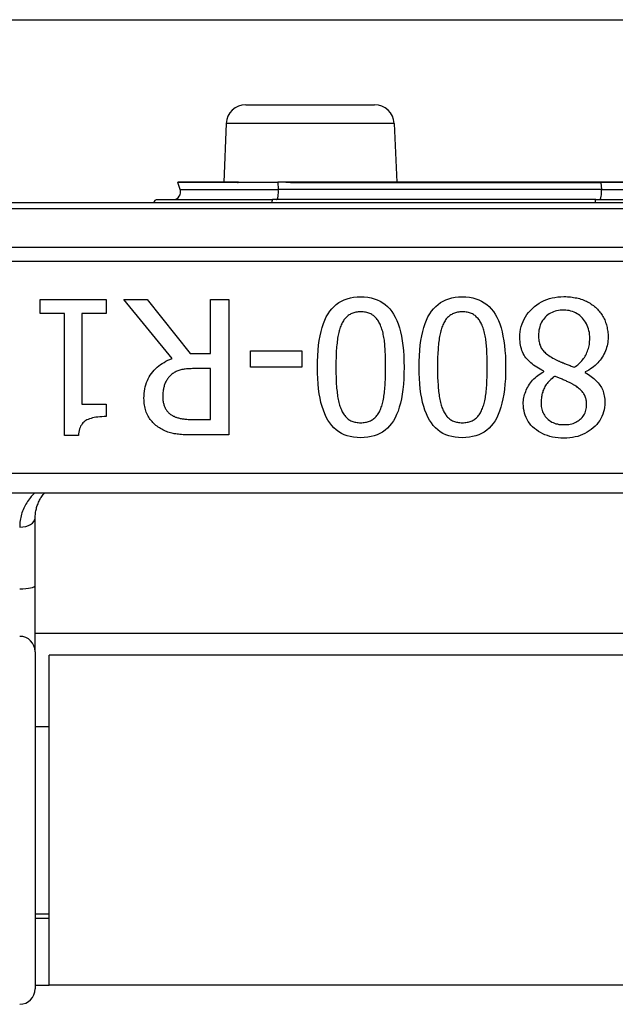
# Model space of a CAD drawing. Header units: inches. Extents: x 19 to 626, y 56 to 294.
# Tile 46 of 203: x 60.516 to 61.122, y 160.051 to 161.053. Entities that reach past the tile are written whole.
import ezdxf

# ---------------------------------------------------------------- set-up
doc = ezdxf.new("R2010")
doc.units = ezdxf.units.IN
doc.header["$MEASUREMENT"] = 0
doc.layers.add('Visible Edges(ANSI)', color=7, linetype='Continuous', lineweight=25)
doc.layers.add('Visible Tangent Edges(ANSI)', color=7, linetype='Continuous', lineweight=25)

msp = doc.modelspace()

# ---------------------------------------------------------------- linework, layer by layer
at = {"layer": 'Visible Edges(ANSI)'}
for p, q in [((19.6434, 161.0534), (83.5794, 161.0534)), ((60.7464, 160.9669), (60.8774, 160.9669)), ((60.7265, 160.9478), (60.7239, 160.8881)), ((60.8974, 160.9478), (60.9, 160.8881)), ((60.6796, 160.8807), (60.6772, 160.8876)), ((60.7382, 160.8881), (60.6775, 160.8881)), ((60.7388, 160.8881), (60.7382, 160.8881)), ((60.739, 160.8881), (60.7388, 160.8881)), ((60.739, 160.8881), (60.7788, 160.8881)), ((60.7871, 160.8881), (60.7788, 160.8881)), ((60.7973, 160.8881), (60.7871, 160.8881)), ((61.1078, 160.8881), (60.7973, 160.8881)), ((61.2161, 160.8881), (61.1078, 160.8881)), ((62.103, 160.8669), (60.2208, 160.8669)), ((60.6564, 160.8702), (60.7737, 160.8702)), ((61.1026, 160.8702), (60.7737, 160.8702)), ((61.1026, 160.8702), (61.2213, 160.8702)), ((60.5372, 160.7543), (60.5372, 160.7684)), ((60.5372, 160.7684), (60.6044, 160.7684)), ((60.6044, 160.7684), (60.6044, 160.7543)), ((60.6713, 160.7084), (60.6223, 160.7684)), ((60.6223, 160.7684), (60.6461, 160.7684)), ((60.6461, 160.7684), (60.6896, 160.7135)), ((60.7106, 160.7684), (60.729, 160.7684)), ((60.7106, 160.7135), (60.7106, 160.7684)), ((60.729, 160.7684), (60.729, 160.6306)), ((60.5617, 160.7543), (60.5372, 160.7543)), ((60.5617, 160.6301), (60.5617, 160.7543)), ((60.5794, 160.7543), (60.5794, 160.6619)), ((60.6044, 160.7543), (60.5794, 160.7543)), ((60.6896, 160.7135), (60.7106, 160.7135)), ((60.7512, 160.6997), (60.7512, 160.7164)), ((60.7512, 160.7164), (60.8033, 160.7164)), ((60.8033, 160.7164), (60.8033, 160.6997)), ((60.7106, 160.6982), (60.6946, 160.6982)), ((60.7106, 160.6464), (60.7106, 160.6982)), ((60.8033, 160.6997), (60.7512, 160.6997)), ((61.0498, 160.695), (61.0498, 160.6956)), ((61.0918, 160.6948), (61.0918, 160.6942)), ((60.5794, 160.6619), (60.6044, 160.6619)), ((60.6044, 160.6619), (60.6044, 160.6493)), ((60.6924, 160.6464), (60.7106, 160.6464)), ((60.576, 160.6301), (60.5617, 160.6301)), ((60.729, 160.6306), (60.6934, 160.6306)), ((60.4119, 160.5717), (61.9119, 160.5717)), ((60.532, 160.4774), (60.532, 160.5459)), ((60.532, 160.4099), (60.532, 160.4774)), ((61.7919, 160.4284), (60.532, 160.4284)), ((60.532, 160.4099), (60.532, 160.0667)), ((60.5464, 160.0704), (60.5464, 160.4064)), ((61.7774, 160.4064), (60.5464, 160.4064)), ((60.532, 160.3339), (60.5464, 160.3339)), ((60.532, 160.143), (60.5464, 160.143)), ((60.5464, 160.1384), (60.532, 160.1384)), ((60.532, 160.0704), (60.5464, 160.0704)), ((61.7774, 160.0704), (60.5464, 160.0704))]:
    msp.add_line(p, q, dxfattribs=at)
at = {"layer": 'Visible Edges(ANSI)', "flags": 128}
for points in [[(60.8193, 160.6995), (60.8194, 160.7055), (60.8196, 160.7113), (60.82, 160.7168), (60.8205, 160.722), (60.8212, 160.7269), (60.822, 160.7316), (60.823, 160.736), (60.8241, 160.7401), (60.8254, 160.744), (60.8268, 160.7476), (60.8283, 160.7509), (60.8301, 160.7539), (60.8319, 160.7567), (60.834, 160.7592), (60.8362, 160.7615), (60.8385, 160.7635), (60.8411, 160.7654), (60.8438, 160.7669), (60.8466, 160.7683), (60.8496, 160.7693), (60.8528, 160.7702), (60.8561, 160.7708), (60.8596, 160.7711), (60.8633, 160.7713)], [(60.8633, 160.7713), (60.867, 160.7711), (60.8705, 160.7708), (60.8739, 160.7702), (60.8771, 160.7693), (60.8802, 160.7682), (60.883, 160.7668), (60.8857, 160.7652), (60.8883, 160.7634), (60.8906, 160.7613), (60.8928, 160.759), (60.8949, 160.7564), (60.8967, 160.7536), (60.8984, 160.7505), (60.9, 160.7471), (60.9014, 160.7436), (60.9027, 160.7397), (60.9038, 160.7356), (60.9047, 160.7312), (60.9055, 160.7266), (60.9062, 160.7217), (60.9067, 160.7166), (60.9071, 160.7112), (60.9073, 160.7055), (60.9074, 160.6996)], [(60.9227, 160.6995), (60.9228, 160.7055), (60.923, 160.7113), (60.9234, 160.7168), (60.9239, 160.722), (60.9246, 160.7269), (60.9254, 160.7316), (60.9264, 160.736), (60.9275, 160.7401), (60.9288, 160.744), (60.9302, 160.7476), (60.9317, 160.7509), (60.9335, 160.7539), (60.9353, 160.7567), (60.9374, 160.7592), (60.9396, 160.7615), (60.942, 160.7635), (60.9445, 160.7654), (60.9472, 160.7669), (60.95, 160.7683), (60.953, 160.7693), (60.9562, 160.7702), (60.9595, 160.7708), (60.963, 160.7711), (60.9667, 160.7713)], [(60.9667, 160.7713), (60.9704, 160.7711), (60.9739, 160.7708), (60.9773, 160.7702), (60.9805, 160.7693), (60.9836, 160.7682), (60.9864, 160.7668), (60.9891, 160.7652), (60.9917, 160.7634), (60.994, 160.7613), (60.9962, 160.759), (60.9983, 160.7564), (61.0001, 160.7536), (61.0018, 160.7505), (61.0034, 160.7471), (61.0048, 160.7436), (61.0061, 160.7397), (61.0072, 160.7356), (61.0081, 160.7312), (61.0089, 160.7266), (61.0096, 160.7217), (61.0101, 160.7166), (61.0105, 160.7112), (61.0107, 160.7055), (61.0108, 160.6996)], [(61.0253, 160.7299), (61.0254, 160.7328), (61.0257, 160.7357), (61.0261, 160.7384), (61.0267, 160.7411), (61.0275, 160.7437), (61.0285, 160.7462), (61.0297, 160.7486), (61.031, 160.7509), (61.0325, 160.7532), (61.0342, 160.7554), (61.0361, 160.7575), (61.0382, 160.7595), (61.0403, 160.7614), (61.0426, 160.7632), (61.045, 160.7648), (61.0474, 160.7662), (61.05, 160.7674), (61.0526, 160.7685), (61.0553, 160.7694), (61.0581, 160.7702), (61.061, 160.7707), (61.064, 160.7712), (61.067, 160.7714), (61.0702, 160.7715)], [(61.0702, 160.7715), (61.0719, 160.7715), (61.0736, 160.7714), (61.0752, 160.7713), (61.0768, 160.7711), (61.0784, 160.771), (61.08, 160.7707), (61.0816, 160.7704), (61.0831, 160.7701), (61.0846, 160.7698), (61.086, 160.7694), (61.0875, 160.7689), (61.0889, 160.7684), (61.0903, 160.7679), (61.0916, 160.7673), (61.093, 160.7667), (61.0942, 160.7661), (61.0955, 160.7654), (61.0967, 160.7647), (61.0979, 160.7639), (61.099, 160.7632), (61.1001, 160.7623), (61.1012, 160.7615), (61.1023, 160.7606), (61.1033, 160.7597)], [(60.8633, 160.756), (60.862, 160.7559), (60.8608, 160.7559), (60.8597, 160.7557), (60.8585, 160.7556), (60.8574, 160.7553), (60.8564, 160.7551), (60.8553, 160.7547), (60.8543, 160.7544), (60.8534, 160.7539), (60.8525, 160.7534), (60.8516, 160.7529), (60.8507, 160.7523), (60.8499, 160.7517), (60.8491, 160.751), (60.8484, 160.7503), (60.8477, 160.7495), (60.847, 160.7487), (60.8463, 160.7478), (60.8457, 160.7469), (60.8451, 160.7459), (60.8445, 160.7449), (60.844, 160.7438), (60.8434, 160.7426), (60.843, 160.7414)], [(60.8839, 160.7411), (60.8835, 160.7423), (60.883, 160.7434), (60.8825, 160.7445), (60.8819, 160.7455), (60.8813, 160.7465), (60.8807, 160.7474), (60.88, 160.7483), (60.8794, 160.7492), (60.8786, 160.75), (60.8779, 160.7507), (60.8771, 160.7514), (60.8763, 160.7521), (60.8754, 160.7527), (60.8746, 160.7533), (60.8736, 160.7538), (60.8726, 160.7543), (60.8716, 160.7547), (60.8706, 160.755), (60.8695, 160.7553), (60.8683, 160.7555), (60.8671, 160.7557), (60.8659, 160.7559), (60.8646, 160.7559), (60.8633, 160.756)], [(60.9667, 160.756), (60.9654, 160.7559), (60.9642, 160.7559), (60.9631, 160.7557), (60.9619, 160.7556), (60.9608, 160.7553), (60.9598, 160.7551), (60.9587, 160.7547), (60.9577, 160.7544), (60.9568, 160.7539), (60.9559, 160.7534), (60.955, 160.7529), (60.9541, 160.7523), (60.9533, 160.7517), (60.9525, 160.751), (60.9518, 160.7503), (60.9511, 160.7495), (60.9504, 160.7487), (60.9497, 160.7478), (60.9491, 160.7469), (60.9485, 160.7459), (60.9479, 160.7449), (60.9474, 160.7438), (60.9468, 160.7426), (60.9464, 160.7414)], [(60.9873, 160.7411), (60.9869, 160.7423), (60.9864, 160.7434), (60.9859, 160.7445), (60.9853, 160.7455), (60.9847, 160.7465), (60.9841, 160.7474), (60.9834, 160.7483), (60.9828, 160.7492), (60.982, 160.75), (60.9813, 160.7507), (60.9805, 160.7514), (60.9797, 160.7521), (60.9788, 160.7527), (60.978, 160.7533), (60.977, 160.7538), (60.976, 160.7543), (60.975, 160.7547), (60.974, 160.755), (60.9729, 160.7553), (60.9717, 160.7555), (60.9705, 160.7557), (60.9693, 160.7559), (60.968, 160.7559), (60.9667, 160.756)], [(61.07, 160.7578), (61.0681, 160.7577), (61.0662, 160.7576), (61.0645, 160.7573), (61.0627, 160.757), (61.0611, 160.7565), (61.0595, 160.756), (61.058, 160.7554), (61.0565, 160.7547), (61.0551, 160.7538), (61.0538, 160.7529), (61.0525, 160.7519), (61.0513, 160.7508), (61.0502, 160.7496), (61.0492, 160.7483), (61.0483, 160.747), (61.0474, 160.7456), (61.0467, 160.7441), (61.0461, 160.7425), (61.0455, 160.7409), (61.0451, 160.7392), (61.0447, 160.7374), (61.0445, 160.7356), (61.0443, 160.7337), (61.0443, 160.7317)], [(61.0964, 160.7289), (61.0964, 160.731), (61.0962, 160.733), (61.096, 160.7349), (61.0956, 160.7368), (61.0951, 160.7386), (61.0946, 160.7404), (61.0939, 160.7421), (61.0931, 160.7437), (61.0922, 160.7453), (61.0912, 160.7468), (61.0901, 160.7482), (61.0889, 160.7496), (61.0876, 160.7509), (61.0863, 160.7521), (61.0849, 160.7532), (61.0835, 160.7541), (61.082, 160.755), (61.0804, 160.7557), (61.0788, 160.7563), (61.0771, 160.7568), (61.0754, 160.7572), (61.0737, 160.7575), (61.0719, 160.7577), (61.07, 160.7578)], [(61.1033, 160.7597), (61.1042, 160.7587), (61.1051, 160.7577), (61.106, 160.7567), (61.1068, 160.7557), (61.1076, 160.7546), (61.1084, 160.7536), (61.1091, 160.7525), (61.1098, 160.7513), (61.1104, 160.7501), (61.111, 160.749), (61.1116, 160.7477), (61.1121, 160.7465), (61.1126, 160.7452), (61.113, 160.7439), (61.1134, 160.7426), (61.1138, 160.7413), (61.1141, 160.74), (61.1143, 160.7386), (61.1146, 160.7373), (61.1148, 160.7359), (61.1149, 160.7345), (61.115, 160.7331), (61.1151, 160.7317), (61.1151, 160.7303)], [(60.843, 160.7414), (60.8425, 160.7403), (60.8421, 160.7391), (60.8417, 160.7378), (60.8414, 160.7365), (60.841, 160.7351), (60.8407, 160.7337), (60.8404, 160.7322), (60.8401, 160.7307), (60.8398, 160.7292), (60.8396, 160.7275), (60.8394, 160.7259), (60.8392, 160.7241), (60.839, 160.7224), (60.8388, 160.7205), (60.8387, 160.7187), (60.8385, 160.7167), (60.8384, 160.7148), (60.8383, 160.7127), (60.8382, 160.7106), (60.8382, 160.7085), (60.8381, 160.7063), (60.8381, 160.7041), (60.8381, 160.7018), (60.8381, 160.6995)], [(60.8886, 160.6996), (60.8886, 160.702), (60.8886, 160.7043), (60.8886, 160.7065), (60.8885, 160.7087), (60.8885, 160.7108), (60.8884, 160.7129), (60.8883, 160.7149), (60.8882, 160.7168), (60.8881, 160.7186), (60.888, 160.7204), (60.8879, 160.7222), (60.8877, 160.7238), (60.8876, 160.7254), (60.8874, 160.727), (60.8872, 160.7285), (60.8869, 160.73), (60.8866, 160.7315), (60.8863, 160.733), (60.886, 160.7344), (60.8857, 160.7358), (60.8853, 160.7372), (60.8849, 160.7385), (60.8844, 160.7398), (60.8839, 160.7411)], [(60.9464, 160.7414), (60.9459, 160.7403), (60.9455, 160.7391), (60.9451, 160.7378), (60.9448, 160.7365), (60.9444, 160.7351), (60.9441, 160.7337), (60.9438, 160.7322), (60.9435, 160.7307), (60.9432, 160.7292), (60.943, 160.7275), (60.9428, 160.7259), (60.9426, 160.7241), (60.9424, 160.7224), (60.9422, 160.7205), (60.9421, 160.7187), (60.942, 160.7167), (60.9418, 160.7148), (60.9417, 160.7127), (60.9416, 160.7106), (60.9416, 160.7085), (60.9415, 160.7063), (60.9415, 160.7041), (60.9415, 160.7018), (60.9415, 160.6995)], [(60.992, 160.6996), (60.992, 160.702), (60.992, 160.7043), (60.992, 160.7065), (60.9919, 160.7087), (60.9919, 160.7108), (60.9918, 160.7129), (60.9917, 160.7149), (60.9916, 160.7168), (60.9915, 160.7186), (60.9914, 160.7204), (60.9913, 160.7222), (60.9911, 160.7238), (60.991, 160.7254), (60.9908, 160.727), (60.9906, 160.7285), (60.9903, 160.73), (60.9901, 160.7315), (60.9897, 160.733), (60.9894, 160.7344), (60.9891, 160.7358), (60.9887, 160.7372), (60.9883, 160.7385), (60.9878, 160.7398), (60.9873, 160.7411)], [(61.0443, 160.7317), (61.0443, 160.7303), (61.0444, 160.729), (61.0445, 160.7277), (61.0447, 160.7265), (61.0449, 160.7253), (61.0451, 160.7241), (61.0454, 160.723), (61.0458, 160.722), (61.0462, 160.721), (61.0466, 160.72), (61.0471, 160.7191), (61.0476, 160.7182), (61.0482, 160.7174), (61.0489, 160.7165), (61.0497, 160.7157), (61.0506, 160.7149), (61.0515, 160.714), (61.0525, 160.7132), (61.0536, 160.7123), (61.0548, 160.7115), (61.0561, 160.7106), (61.0575, 160.7098), (61.059, 160.7089), (61.0605, 160.7081)], [(61.0498, 160.6956), (61.0478, 160.6965), (61.0459, 160.6975), (61.0441, 160.6985), (61.0424, 160.6996), (61.0407, 160.7006), (61.0392, 160.7018), (61.0377, 160.7029), (61.0363, 160.7041), (61.035, 160.7053), (61.0337, 160.7066), (61.0326, 160.7079), (61.0315, 160.7092), (61.0305, 160.7106), (61.0296, 160.712), (61.0288, 160.7135), (61.0281, 160.7151), (61.0274, 160.7167), (61.0269, 160.7184), (61.0264, 160.7202), (61.026, 160.722), (61.0257, 160.7239), (61.0255, 160.7258), (61.0254, 160.7279), (61.0253, 160.7299)], [(61.0807, 160.6995), (61.0819, 160.7003), (61.0831, 160.7012), (61.0843, 160.7021), (61.0854, 160.7031), (61.0864, 160.7041), (61.0874, 160.7051), (61.0884, 160.7062), (61.0893, 160.7073), (61.0901, 160.7084), (61.0909, 160.7095), (61.0917, 160.7107), (61.0924, 160.712), (61.093, 160.7132), (61.0936, 160.7145), (61.0942, 160.7158), (61.0946, 160.7172), (61.0951, 160.7186), (61.0954, 160.72), (61.0957, 160.7214), (61.096, 160.7228), (61.0962, 160.7243), (61.0963, 160.7258), (61.0964, 160.7274), (61.0964, 160.7289)], [(61.1151, 160.7303), (61.1151, 160.7284), (61.1149, 160.7266), (61.1147, 160.7248), (61.1144, 160.723), (61.1141, 160.7213), (61.1136, 160.7196), (61.1131, 160.7179), (61.1124, 160.7162), (61.1117, 160.7145), (61.1109, 160.7129), (61.1101, 160.7113), (61.1091, 160.7097), (61.1081, 160.7082), (61.107, 160.7067), (61.1058, 160.7053), (61.1045, 160.7039), (61.1032, 160.7026), (61.1018, 160.7013), (61.1003, 160.7001), (61.0987, 160.6989), (61.0971, 160.6978), (61.0954, 160.6967), (61.0936, 160.6957), (61.0918, 160.6948)], [(60.6427, 160.668), (60.6428, 160.6705), (60.643, 160.6729), (60.6432, 160.6752), (60.6436, 160.6775), (60.6441, 160.6797), (60.6447, 160.6818), (60.6454, 160.6839), (60.6462, 160.6859), (60.6471, 160.6879), (60.6481, 160.6897), (60.6492, 160.6915), (60.6505, 160.6933), (60.6518, 160.6949), (60.6532, 160.6965), (60.6546, 160.698), (60.6562, 160.6995), (60.6578, 160.7009), (60.6595, 160.7022), (60.6613, 160.7034), (60.6632, 160.7045), (60.6651, 160.7056), (60.6671, 160.7066), (60.6692, 160.7075), (60.6713, 160.7084)], [(61.0605, 160.7081), (61.061, 160.7078), (61.0616, 160.7075), (61.0622, 160.7072), (61.0628, 160.7068), (61.0635, 160.7065), (61.0641, 160.7062), (61.0649, 160.7059), (61.0656, 160.7056), (61.0664, 160.7052), (61.0672, 160.7049), (61.068, 160.7046), (61.0689, 160.7042), (61.0697, 160.7039), (61.0707, 160.7035), (61.0716, 160.7031), (61.0725, 160.7028), (61.0735, 160.7024), (61.0744, 160.702), (61.0754, 160.7016), (61.0765, 160.7012), (61.0775, 160.7008), (61.0785, 160.7003), (61.0796, 160.6999), (61.0807, 160.6995)], [(60.6697, 160.6911), (60.669, 160.6904), (60.6684, 160.6898), (60.6678, 160.6891), (60.6672, 160.6884), (60.6667, 160.6877), (60.6662, 160.6869), (60.6657, 160.6861), (60.6652, 160.6853), (60.6648, 160.6845), (60.6644, 160.6837), (60.6641, 160.6828), (60.6637, 160.6819), (60.6634, 160.681), (60.6632, 160.6801), (60.6629, 160.6791), (60.6627, 160.6782), (60.6625, 160.6772), (60.6623, 160.6761), (60.6622, 160.6751), (60.6621, 160.674), (60.662, 160.6729), (60.6619, 160.6718), (60.6619, 160.6706), (60.6618, 160.6694)], [(60.6946, 160.6982), (60.6933, 160.6982), (60.692, 160.6982), (60.6907, 160.6981), (60.6895, 160.6981), (60.6882, 160.698), (60.687, 160.6979), (60.6859, 160.6978), (60.6847, 160.6976), (60.6836, 160.6975), (60.6825, 160.6973), (60.6814, 160.6971), (60.6803, 160.6968), (60.6793, 160.6966), (60.6783, 160.6963), (60.6773, 160.696), (60.6763, 160.6956), (60.6754, 160.6952), (60.6745, 160.6947), (60.6736, 160.6942), (60.6728, 160.6937), (60.672, 160.6931), (60.6712, 160.6925), (60.6704, 160.6918), (60.6697, 160.6911)], [(60.8633, 160.6278), (60.8596, 160.6279), (60.8561, 160.6283), (60.8527, 160.6289), (60.8495, 160.6298), (60.8465, 160.6309), (60.8436, 160.6322), (60.8409, 160.6339), (60.8384, 160.6357), (60.836, 160.6378), (60.8338, 160.6402), (60.8318, 160.6428), (60.83, 160.6456), (60.8283, 160.6487), (60.8267, 160.6521), (60.8253, 160.6557), (60.824, 160.6596), (60.8229, 160.6637), (60.822, 160.668), (60.8211, 160.6726), (60.8205, 160.6775), (60.82, 160.6826), (60.8196, 160.688), (60.8194, 160.6936), (60.8193, 160.6995)], [(60.8381, 160.6995), (60.8381, 160.6971), (60.8381, 160.6948), (60.8381, 160.6926), (60.8382, 160.6904), (60.8382, 160.6883), (60.8383, 160.6862), (60.8384, 160.6842), (60.8385, 160.6822), (60.8387, 160.6803), (60.8388, 160.6784), (60.839, 160.6766), (60.8392, 160.6748), (60.8394, 160.6731), (60.8396, 160.6715), (60.8398, 160.6698), (60.8401, 160.6683), (60.8404, 160.6667), (60.8407, 160.6653), (60.841, 160.6638), (60.8414, 160.6624), (60.8418, 160.6611), (60.8422, 160.6598), (60.8426, 160.6586), (60.8431, 160.6574)], [(60.9074, 160.6996), (60.9073, 160.6935), (60.9071, 160.6877), (60.9067, 160.6822), (60.9062, 160.6769), (60.9055, 160.672), (60.9047, 160.6673), (60.9037, 160.6629), (60.9026, 160.6588), (60.9013, 160.6549), (60.8999, 160.6513), (60.8983, 160.648), (60.8966, 160.645), (60.8947, 160.6423), (60.8927, 160.6398), (60.8905, 160.6375), (60.8881, 160.6354), (60.8856, 160.6336), (60.8829, 160.6321), (60.88, 160.6308), (60.877, 160.6297), (60.8738, 160.6289), (60.8705, 160.6283), (60.867, 160.6279), (60.8633, 160.6278)], [(60.8838, 160.6576), (60.8843, 160.6588), (60.8847, 160.66), (60.8851, 160.6613), (60.8855, 160.6627), (60.8859, 160.6641), (60.8862, 160.6655), (60.8865, 160.6671), (60.8868, 160.6686), (60.887, 160.6702), (60.8872, 160.6719), (60.8875, 160.6736), (60.8876, 160.6753), (60.8878, 160.6772), (60.8879, 160.679), (60.8881, 160.6809), (60.8882, 160.6828), (60.8883, 160.6848), (60.8884, 160.6868), (60.8885, 160.6888), (60.8885, 160.6909), (60.8886, 160.693), (60.8886, 160.6951), (60.8886, 160.6973), (60.8886, 160.6996)], [(60.9667, 160.6278), (60.963, 160.6279), (60.9595, 160.6283), (60.9561, 160.6289), (60.9529, 160.6298), (60.9499, 160.6309), (60.947, 160.6322), (60.9443, 160.6339), (60.9418, 160.6357), (60.9394, 160.6378), (60.9372, 160.6402), (60.9352, 160.6428), (60.9334, 160.6456), (60.9317, 160.6487), (60.9301, 160.6521), (60.9287, 160.6557), (60.9274, 160.6596), (60.9263, 160.6637), (60.9254, 160.668), (60.9245, 160.6726), (60.9239, 160.6775), (60.9234, 160.6826), (60.923, 160.688), (60.9228, 160.6936), (60.9227, 160.6995)], [(60.9415, 160.6995), (60.9415, 160.6971), (60.9415, 160.6948), (60.9415, 160.6926), (60.9416, 160.6904), (60.9416, 160.6883), (60.9417, 160.6862), (60.9418, 160.6842), (60.942, 160.6822), (60.9421, 160.6803), (60.9422, 160.6784), (60.9424, 160.6766), (60.9426, 160.6748), (60.9428, 160.6731), (60.943, 160.6715), (60.9432, 160.6698), (60.9435, 160.6683), (60.9438, 160.6667), (60.9441, 160.6653), (60.9444, 160.6638), (60.9448, 160.6624), (60.9452, 160.6611), (60.9456, 160.6598), (60.946, 160.6586), (60.9465, 160.6574)], [(61.0108, 160.6996), (61.0107, 160.6935), (61.0105, 160.6877), (61.0101, 160.6822), (61.0096, 160.6769), (61.0089, 160.672), (61.0081, 160.6673), (61.0071, 160.6629), (61.006, 160.6588), (61.0047, 160.6549), (61.0033, 160.6513), (61.0017, 160.648), (61, 160.645), (60.9981, 160.6423), (60.9961, 160.6398), (60.9939, 160.6375), (60.9915, 160.6354), (60.989, 160.6336), (60.9863, 160.6321), (60.9834, 160.6308), (60.9804, 160.6297), (60.9772, 160.6289), (60.9739, 160.6283), (60.9704, 160.6279), (60.9667, 160.6278)], [(60.9872, 160.6576), (60.9877, 160.6588), (60.9881, 160.66), (60.9885, 160.6613), (60.9889, 160.6627), (60.9893, 160.6641), (60.9896, 160.6655), (60.9899, 160.6671), (60.9902, 160.6686), (60.9904, 160.6702), (60.9906, 160.6719), (60.9909, 160.6736), (60.991, 160.6753), (60.9912, 160.6772), (60.9913, 160.679), (60.9915, 160.6809), (60.9916, 160.6828), (60.9917, 160.6848), (60.9918, 160.6868), (60.9919, 160.6888), (60.9919, 160.6909), (60.992, 160.693), (60.992, 160.6951), (60.992, 160.6973), (60.992, 160.6996)], [(61.0288, 160.6625), (61.0288, 160.664), (61.0289, 160.6656), (61.0291, 160.6671), (61.0294, 160.6687), (61.0297, 160.6702), (61.0301, 160.6717), (61.0306, 160.6732), (61.0312, 160.6748), (61.0318, 160.6763), (61.0325, 160.6778), (61.0333, 160.6793), (61.0342, 160.6808), (61.0351, 160.6823), (61.0361, 160.6837), (61.0372, 160.6851), (61.0383, 160.6864), (61.0395, 160.6877), (61.0408, 160.6889), (61.0421, 160.69), (61.0435, 160.6911), (61.045, 160.6922), (61.0465, 160.6932), (61.0481, 160.6941), (61.0498, 160.695)], [(61.0918, 160.6942), (61.0934, 160.6932), (61.095, 160.6922), (61.0965, 160.6912), (61.0979, 160.6901), (61.0993, 160.6891), (61.1006, 160.688), (61.1018, 160.6869), (61.103, 160.6858), (61.104, 160.6847), (61.105, 160.6836), (61.106, 160.6824), (61.1068, 160.6813), (61.1076, 160.6801), (61.1083, 160.6788), (61.109, 160.6775), (61.1096, 160.6762), (61.1101, 160.6748), (61.1105, 160.6734), (61.1109, 160.6719), (61.1112, 160.6703), (61.1114, 160.6688), (61.1116, 160.6671), (61.1117, 160.6655), (61.1117, 160.6637)], [(61.0606, 160.6903), (61.0593, 160.6893), (61.0581, 160.6882), (61.0569, 160.6872), (61.0558, 160.6862), (61.0548, 160.6851), (61.0539, 160.6841), (61.053, 160.683), (61.0522, 160.6819), (61.0515, 160.6809), (61.0508, 160.6798), (61.0502, 160.6787), (61.0497, 160.6776), (61.0493, 160.6765), (61.0488, 160.6754), (61.0485, 160.6743), (61.0481, 160.6731), (61.0478, 160.6719), (61.0476, 160.6706), (61.0474, 160.6694), (61.0472, 160.6681), (61.047, 160.6668), (61.0469, 160.6655), (61.0469, 160.6641), (61.0469, 160.6627)], [(61.08, 160.6817), (61.0795, 160.682), (61.079, 160.6823), (61.0784, 160.6826), (61.0778, 160.6829), (61.0772, 160.6832), (61.0765, 160.6836), (61.0757, 160.6839), (61.0749, 160.6843), (61.0741, 160.6847), (61.0732, 160.6851), (61.0723, 160.6856), (61.0713, 160.686), (61.0703, 160.6865), (61.0694, 160.6869), (61.0684, 160.6873), (61.0675, 160.6877), (61.0666, 160.6881), (61.0657, 160.6885), (61.0648, 160.6888), (61.0639, 160.6891), (61.0631, 160.6895), (61.0622, 160.6898), (61.0614, 160.69), (61.0606, 160.6903)], [(61.0932, 160.6616), (61.0932, 160.6627), (61.0931, 160.6638), (61.093, 160.6649), (61.0928, 160.6659), (61.0926, 160.6669), (61.0924, 160.6679), (61.0921, 160.6689), (61.0917, 160.6698), (61.0914, 160.6707), (61.0909, 160.6715), (61.0904, 160.6724), (61.0899, 160.6732), (61.0893, 160.674), (61.0887, 160.6747), (61.0881, 160.6755), (61.0874, 160.6762), (61.0866, 160.677), (61.0858, 160.6777), (61.0849, 160.6784), (61.0841, 160.6791), (61.0831, 160.6798), (61.0821, 160.6804), (61.0811, 160.6811), (61.08, 160.6817)], [(60.6584, 160.6378), (60.6572, 160.6386), (60.656, 160.6395), (60.6549, 160.6403), (60.6539, 160.6412), (60.6529, 160.6422), (60.6519, 160.6432), (60.651, 160.6442), (60.6501, 160.6452), (60.6492, 160.6463), (60.6484, 160.6475), (60.6477, 160.6486), (60.6469, 160.6498), (60.6463, 160.6511), (60.6457, 160.6524), (60.6451, 160.6537), (60.6446, 160.6551), (60.6442, 160.6565), (60.6438, 160.658), (60.6435, 160.6596), (60.6432, 160.6611), (60.643, 160.6628), (60.6429, 160.6645), (60.6428, 160.6662), (60.6427, 160.668)], [(60.6618, 160.6694), (60.6619, 160.6684), (60.6619, 160.6675), (60.662, 160.6665), (60.6621, 160.6656), (60.6622, 160.6646), (60.6624, 160.6637), (60.6626, 160.6629), (60.6628, 160.662), (60.663, 160.6612), (60.6633, 160.6603), (60.6636, 160.6595), (60.664, 160.6588), (60.6643, 160.658), (60.6647, 160.6573), (60.6652, 160.6565), (60.6656, 160.6559), (60.6661, 160.6552), (60.6667, 160.6545), (60.6672, 160.6539), (60.6678, 160.6533), (60.6685, 160.6527), (60.6691, 160.6522), (60.6698, 160.6516), (60.6706, 160.6511)], [(61.0702, 160.6274), (61.0671, 160.6275), (61.0642, 160.6277), (61.0613, 160.6281), (61.0585, 160.6285), (61.0559, 160.6291), (61.0533, 160.6299), (61.0508, 160.6308), (61.0485, 160.6318), (61.0462, 160.633), (61.0441, 160.6343), (61.0421, 160.6357), (61.0401, 160.6373), (61.0383, 160.6389), (61.0366, 160.6407), (61.0352, 160.6425), (61.0338, 160.6444), (61.0326, 160.6464), (61.0316, 160.6485), (61.0307, 160.6506), (61.03, 160.6528), (61.0295, 160.6551), (61.0291, 160.6575), (61.0289, 160.66), (61.0288, 160.6625)], [(61.0469, 160.6627), (61.0469, 160.6612), (61.047, 160.6597), (61.0473, 160.6583), (61.0476, 160.6569), (61.0479, 160.6555), (61.0484, 160.6542), (61.049, 160.653), (61.0496, 160.6517), (61.0504, 160.6506), (61.0512, 160.6494), (61.0521, 160.6483), (61.0531, 160.6473), (61.0541, 160.6463), (61.0553, 160.6454), (61.0565, 160.6445), (61.0577, 160.6438), (61.0591, 160.6432), (61.0605, 160.6426), (61.0619, 160.6421), (61.0635, 160.6418), (61.0651, 160.6414), (61.0668, 160.6412), (61.0685, 160.6411), (61.0703, 160.6411)], [(61.1117, 160.6637), (61.1117, 160.6612), (61.1114, 160.6587), (61.111, 160.6563), (61.1104, 160.654), (61.1097, 160.6517), (61.1088, 160.6495), (61.1078, 160.6474), (61.1065, 160.6453), (61.1051, 160.6433), (61.1036, 160.6414), (61.1019, 160.6396), (61.1, 160.6378), (61.098, 160.6362), (61.0959, 160.6347), (61.0938, 160.6333), (61.0915, 160.6321), (61.0891, 160.631), (61.0867, 160.63), (61.0842, 160.6292), (61.0816, 160.6286), (61.0789, 160.6281), (61.0761, 160.6277), (61.0732, 160.6275), (61.0702, 160.6274)], [(61.0703, 160.6411), (61.072, 160.6411), (61.0736, 160.6412), (61.0751, 160.6414), (61.0766, 160.6417), (61.0781, 160.642), (61.0795, 160.6424), (61.0808, 160.6429), (61.0821, 160.6435), (61.0833, 160.6442), (61.0845, 160.6449), (61.0857, 160.6457), (61.0868, 160.6466), (61.0878, 160.6475), (61.0887, 160.6485), (61.0896, 160.6496), (61.0904, 160.6507), (61.091, 160.6519), (61.0916, 160.6531), (61.0921, 160.6544), (61.0925, 160.6557), (61.0928, 160.6571), (61.093, 160.6586), (61.0932, 160.6601), (61.0932, 160.6616)], [(60.6706, 160.6511), (60.6712, 160.6507), (60.6719, 160.6503), (60.6726, 160.6499), (60.6733, 160.6496), (60.674, 160.6492), (60.6748, 160.6489), (60.6756, 160.6486), (60.6763, 160.6484), (60.6771, 160.6481), (60.678, 160.6479), (60.6788, 160.6477), (60.6797, 160.6475), (60.6805, 160.6473), (60.6815, 160.6472), (60.6824, 160.647), (60.6834, 160.6469), (60.6844, 160.6468), (60.6854, 160.6467), (60.6865, 160.6466), (60.6876, 160.6465), (60.6888, 160.6465), (60.69, 160.6465), (60.6912, 160.6464), (60.6924, 160.6464)], [(60.8431, 160.6574), (60.8436, 160.6562), (60.8441, 160.6551), (60.8446, 160.6541), (60.8452, 160.6531), (60.8458, 160.6521), (60.8464, 160.6512), (60.847, 160.6503), (60.8477, 160.6495), (60.8484, 160.6487), (60.8492, 160.648), (60.8499, 160.6473), (60.8507, 160.6467), (60.8516, 160.6461), (60.8524, 160.6456), (60.8533, 160.6451), (60.8543, 160.6447), (60.8553, 160.6443), (60.8563, 160.644), (60.8574, 160.6437), (60.8585, 160.6435), (60.8596, 160.6433), (60.8608, 160.6432), (60.862, 160.6431), (60.8633, 160.6431)], [(60.8633, 160.6431), (60.8646, 160.6431), (60.8658, 160.6432), (60.867, 160.6433), (60.8681, 160.6435), (60.8692, 160.6437), (60.8703, 160.644), (60.8713, 160.6443), (60.8723, 160.6447), (60.8733, 160.6451), (60.8742, 160.6456), (60.8751, 160.6461), (60.876, 160.6467), (60.8768, 160.6473), (60.8776, 160.648), (60.8783, 160.6487), (60.879, 160.6495), (60.8797, 160.6504), (60.8804, 160.6512), (60.8811, 160.6522), (60.8817, 160.6532), (60.8823, 160.6542), (60.8828, 160.6553), (60.8833, 160.6564), (60.8838, 160.6576)], [(60.9465, 160.6574), (60.947, 160.6562), (60.9475, 160.6551), (60.948, 160.6541), (60.9486, 160.6531), (60.9492, 160.6521), (60.9498, 160.6512), (60.9504, 160.6503), (60.9511, 160.6495), (60.9518, 160.6487), (60.9526, 160.648), (60.9533, 160.6473), (60.9541, 160.6467), (60.955, 160.6461), (60.9558, 160.6456), (60.9567, 160.6451), (60.9577, 160.6447), (60.9587, 160.6443), (60.9597, 160.644), (60.9608, 160.6437), (60.9619, 160.6435), (60.963, 160.6433), (60.9642, 160.6432), (60.9654, 160.6431), (60.9667, 160.6431)], [(60.9667, 160.6431), (60.968, 160.6431), (60.9692, 160.6432), (60.9704, 160.6433), (60.9715, 160.6435), (60.9726, 160.6437), (60.9737, 160.644), (60.9747, 160.6443), (60.9757, 160.6447), (60.9767, 160.6451), (60.9776, 160.6456), (60.9785, 160.6461), (60.9794, 160.6467), (60.9802, 160.6473), (60.981, 160.648), (60.9817, 160.6487), (60.9824, 160.6495), (60.9831, 160.6504), (60.9838, 160.6512), (60.9845, 160.6522), (60.9851, 160.6532), (60.9857, 160.6542), (60.9862, 160.6553), (60.9867, 160.6564), (60.9872, 160.6576)], [(60.6044, 160.6493), (60.6021, 160.6493), (60.5999, 160.6492), (60.5978, 160.6491), (60.5958, 160.6489), (60.5939, 160.6486), (60.5921, 160.6483), (60.5904, 160.648), (60.5889, 160.6475), (60.5874, 160.6471), (60.586, 160.6465), (60.5847, 160.6459), (60.5836, 160.6453), (60.5825, 160.6446), (60.5815, 160.6438), (60.5806, 160.6428), (60.5797, 160.6418), (60.579, 160.6407), (60.5783, 160.6395), (60.5777, 160.6382), (60.5772, 160.6368), (60.5768, 160.6353), (60.5764, 160.6336), (60.5762, 160.6319), (60.576, 160.6301)], [(60.6934, 160.6306), (60.6915, 160.6306), (60.6896, 160.6306), (60.6878, 160.6306), (60.686, 160.6307), (60.6842, 160.6308), (60.6826, 160.6309), (60.6809, 160.631), (60.6794, 160.6311), (60.6779, 160.6313), (60.6764, 160.6315), (60.675, 160.6316), (60.6736, 160.6319), (60.6723, 160.6321), (60.671, 160.6324), (60.6697, 160.6327), (60.6684, 160.6331), (60.6671, 160.6335), (60.6658, 160.634), (60.6646, 160.6345), (60.6633, 160.6351), (60.6621, 160.6357), (60.6608, 160.6364), (60.6596, 160.6371), (60.6584, 160.6378)], [(60.532, 160.5459), (60.532, 160.5471), (60.5321, 160.5484), (60.5322, 160.5496), (60.5323, 160.5508), (60.5325, 160.552), (60.5327, 160.5532), (60.5329, 160.5543), (60.5332, 160.5555), (60.5335, 160.5566), (60.5338, 160.5578), (60.5342, 160.5589), (60.5346, 160.5599), (60.535, 160.561), (60.5355, 160.5621), (60.536, 160.5631), (60.5365, 160.5641), (60.537, 160.5651), (60.5376, 160.5661), (60.5382, 160.5671), (60.5389, 160.568), (60.5395, 160.569), (60.5402, 160.5699), (60.5409, 160.5708), (60.5416, 160.5717)]]:
    msp.add_lwpolyline(points, dxfattribs=at)
at = {"layer": 'Visible Edges(ANSI)'}
for centre, radius, start, end in [((60.7464, 160.9469), 0.02, 90, 177.5), ((60.8774, 160.9469), 0.02, 2.5, 90), ((60.6775, 160.8877), 0.000394, 90, 200), ((60.6722, 160.8781), 0.00787, 270, 20), ((60.6564, 160.8662), 0.00394, 90, 169.9795), ((60.5163, 160.0667), 0.0157, 270, 0)]:
    msp.add_arc(centre, radius, start, end, dxfattribs=at)
at = {"layer": 'Visible Tangent Edges(ANSI)'}
for p, q in [((60.8974, 160.9478), (60.7265, 160.9478)), ((60.738, 160.8876), (60.6772, 160.8876)), ((60.7389, 160.888), (60.739, 160.8881)), ((60.7788, 160.8881), (60.7794, 160.8807)), ((60.7973, 160.8876), (61.1077, 160.8876)), ((61.2162, 160.8876), (61.1077, 160.8876)), ((61.1077, 160.8876), (61.1083, 160.8807)), ((60.6796, 160.8807), (60.7794, 160.8807)), ((61.1083, 160.8807), (60.7794, 160.8807)), ((61.1083, 160.8807), (61.2156, 160.8807)), ((60.2208, 160.8612), (62.103, 160.8612)), ((61.9119, 160.8215), (60.4119, 160.8215)), ((60.4119, 160.8076), (61.9119, 160.8076)), ((61.9119, 160.5913), (60.4119, 160.5913))]:
    msp.add_line(p, q, dxfattribs=at)
at = {"layer": 'Visible Tangent Edges(ANSI)', "flags": 128}
for points in [[(60.738, 160.8876), (60.7381, 160.8876), (60.7381, 160.8876), (60.7381, 160.8876), (60.7382, 160.8876), (60.7382, 160.8876), (60.7383, 160.8876), (60.7383, 160.8876), (60.7384, 160.8876), (60.7384, 160.8876), (60.7384, 160.8877), (60.7385, 160.8877), (60.7385, 160.8877), (60.7385, 160.8877), (60.7386, 160.8877), (60.7386, 160.8878), (60.7387, 160.8878), (60.7387, 160.8878), (60.7387, 160.8878), (60.7388, 160.8879), (60.7388, 160.8879), (60.7388, 160.8879), (60.7389, 160.8879), (60.7389, 160.888), (60.7389, 160.888)], [(60.7871, 160.8881), (60.7875, 160.8881), (60.7879, 160.8881), (60.7884, 160.888), (60.7888, 160.888), (60.7892, 160.888), (60.7896, 160.888), (60.7901, 160.8879), (60.7905, 160.8879), (60.7909, 160.8879), (60.7913, 160.8879), (60.7918, 160.8878), (60.7922, 160.8878), (60.7926, 160.8878), (60.793, 160.8877), (60.7934, 160.8877), (60.7939, 160.8877), (60.7943, 160.8877), (60.7947, 160.8876), (60.7951, 160.8876), (60.7956, 160.8876), (60.796, 160.8876), (60.7964, 160.8876), (60.7968, 160.8876), (60.7973, 160.8876)], [(60.5315, 160.5717), (60.5303, 160.5705), (60.5292, 160.5693), (60.5281, 160.5681), (60.5271, 160.5669), (60.5261, 160.5656), (60.5252, 160.5643), (60.5242, 160.563), (60.5234, 160.5616), (60.5226, 160.5602), (60.5218, 160.5588), (60.5211, 160.5574), (60.5204, 160.556), (60.5197, 160.5545), (60.5192, 160.553), (60.5186, 160.5514), (60.5182, 160.5499), (60.5177, 160.5483), (60.5173, 160.5467), (60.517, 160.5451), (60.5168, 160.5435), (60.5165, 160.5418), (60.5164, 160.5401), (60.5163, 160.5384), (60.5163, 160.5367)]]:
    msp.add_lwpolyline(points, dxfattribs=at)
at = {"layer": 'Visible Tangent Edges(ANSI)'}
for centre, major_axis, ratio, start_param, end_param in [((60.7382, 160.8877), (0, 0.000394), 0.548442, 0, 1.919862), ((60.7391, 160.8881), (0.000281, -0.000276), 0.604942, 4.252306, 4.588732), ((60.7973, 160.8877), (0, 0.000394), 0.245714, 0, 1.919862), ((61.1078, 160.8877), (0, 0.000394), 0.245714, 0, 1.919862), ((60.7776, 160.8781), (0, -0.00787), 0.245714, 0, 1.919862), ((61.1065, 160.8781), (0, -0.00787), 0.245714, 0, 1.919862), ((60.7737, 160.8662), (0, 0.00394), 0.245714, 0, 1.395906), ((61.1026, 160.8662), (0, 0.00394), 0.245714, 0, 1.395906), ((60.5163, 160.5459), (0.0157, 0), 0.580671, 4.712389, 6.283185), ((60.5163, 160.4774), (0.0157, 0), 0.225879, 4.712389, 6.283185), ((60.5163, 160.4099), (0.0157, 0), 0.998608, 0, 1.570796)]:
    msp.add_ellipse(centre, major_axis=major_axis, ratio=ratio, start_param=start_param, end_param=end_param, dxfattribs=at)

doc.saveas('drawing.dxf')
